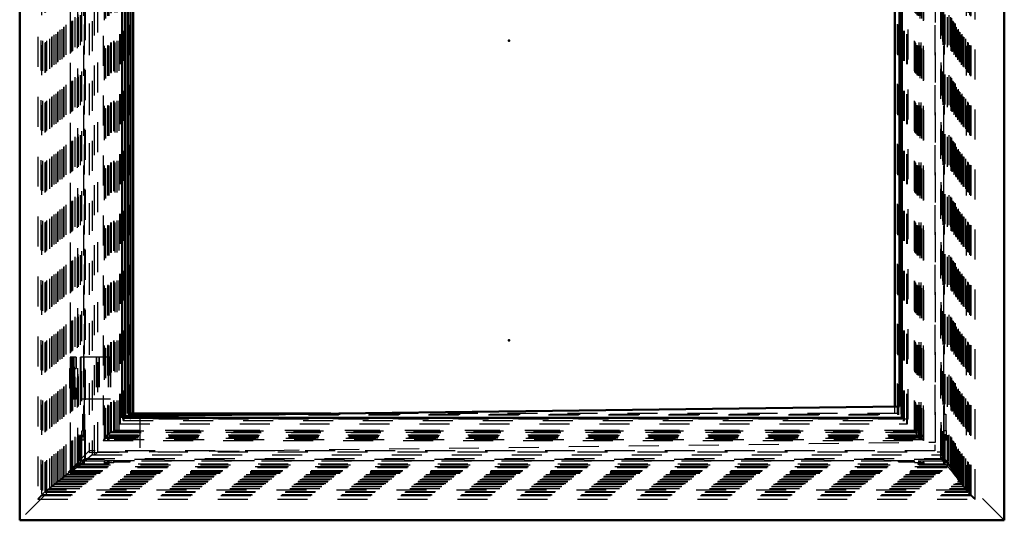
# Model space of a CAD drawing. Header units: millimetres. Extents: x 0 to 428, y 0 to 298.
# Tile 7 of 42: x 106 to 139, y 92 to 109. Entities that reach past the tile are written whole.
import ezdxf

# ---------------------------------------------------------------- set-up
doc = ezdxf.new("R2010")
doc.units = ezdxf.units.MM
doc.linetypes.add('Dashed', pattern=[2, 1, -1])
for name, color, linetype, lineweight in [('am_0', 7, 'Continuous', 50), ('am_12', 3, 'Continuous', 25), ('am_3', 6, 'Dashed', 25), ('am_6', 2, 'Continuous', 35), ('am_9', 7, 'Continuous', 50)]:
    doc.layers.add(name, color=color, linetype=linetype, lineweight=lineweight)

# ---------------------------------------------------------------- blocks, each defined once
blk = doc.blocks.new('3_Flat_Glass_Skylight_300150180_6_0_in_FDFneo150180C2325N1N4N_300Cl0__1203')
at = {"layer": 'am_3'}
for p, q in [((108.813, 128.243), (108.813, 94.742)), ((108.877, 94.823), (108.877, 128.163)), ((108.906, 94.815), (108.906, 128.171)), ((108.999, 94.908), (108.999, 128.078)), ((109.012, 94.908), (109.012, 128.078)), ((136.02, 94.908), (136.02, 128.078)), ((136.033, 94.908), (136.033, 128.078)), ((136.067, 94.823), (136.067, 128.163)), ((136.113, 94.815), (136.113, 128.171)), ((136.169, 94.742), (136.169, 128.243)), ((108.978, 94.925), (108.978, 128.061)), ((109.077, 94.998), (109.077, 127.987)), ((109.08, 95.005), (109.08, 127.98)), ((109.163, 95.06), (109.163, 127.925)), ((135.881, 95.06), (135.881, 127.925)), ((135.902, 127.98), (135.902, 95.005)), ((135.919, 94.998), (135.919, 127.987)), ((135.965, 94.925), (135.965, 128.061)), ((108.978, 94.925), (135.965, 94.925)), ((109.077, 94.998), (109.163, 95.06)), ((109.077, 94.998), (135.919, 94.998)), ((135.903, 95.007), (109.079, 95.007)), ((109.163, 95.06), (135.881, 95.06)), ((135.881, 95.06), (135.919, 94.998)), ((108.815, 94.741), (136.168, 94.741)), ((108.875, 94.821), (108.877, 94.823)), ((108.875, 94.821), (108.98, 94.821)), ((108.906, 94.815), (136.113, 94.815)), ((108.978, 94.823), (108.98, 94.821)), ((108.978, 94.823), (135.965, 94.823)), ((108.999, 94.908), (136.033, 94.908)), ((135.965, 94.823), (135.964, 94.821)), ((135.964, 94.821), (136.069, 94.821)), ((136.067, 94.823), (136.069, 94.821))]:
    blk.add_line(p, q, dxfattribs=at)
for points in [[(108.877, 94.823), (108.881, 94.828), (108.886, 94.833), (108.892, 94.839), (108.898, 94.845), (108.904, 94.852), (108.91, 94.858), (108.917, 94.865), (108.923, 94.872), (108.93, 94.878), (108.937, 94.885), (108.943, 94.892), (108.95, 94.898), (108.957, 94.904), (108.963, 94.91), (108.969, 94.916), (108.975, 94.922), (108.978, 94.925)], [(108.978, 94.925), (108.995, 94.94), (109.011, 94.954), (109.025, 94.967), (109.038, 94.978), (109.05, 94.987), (109.059, 94.995), (109.067, 95.001), (109.073, 95.004), (109.078, 95.006), (109.079, 95.007)], [(109.08, 95.005), (109.079, 95.002), (109.077, 94.998)], [(109.079, 95.007), (109.08, 95.006), (109.08, 95.005)], [(135.903, 95.007), (135.902, 95.006), (135.902, 95.005)], [(135.902, 95.005), (135.903, 95.002), (135.906, 94.997), (135.91, 94.99), (135.917, 94.981), (135.925, 94.971), (135.935, 94.959), (135.947, 94.945), (135.96, 94.93), (135.965, 94.925)], [(135.919, 94.998), (135.912, 95.003), (135.907, 95.006), (135.903, 95.007), (135.903, 95.007)], [(135.965, 94.925), (135.97, 94.92), (135.975, 94.914), (135.981, 94.908), (135.987, 94.902), (135.993, 94.896), (135.999, 94.889), (136.005, 94.883), (136.012, 94.876), (136.019, 94.869), (136.026, 94.862), (136.032, 94.856), (136.039, 94.849), (136.045, 94.843), (136.052, 94.837), (136.058, 94.831), (136.064, 94.826), (136.067, 94.823)], [(108.875, 94.821), (108.861, 94.805), (108.849, 94.791), (108.839, 94.779), (108.83, 94.768), (108.823, 94.759), (108.818, 94.752), (108.815, 94.746), (108.813, 94.743), (108.813, 94.742)], [(108.813, 94.742), (108.814, 94.741), (108.815, 94.741)], [(108.815, 94.741), (108.818, 94.742), (108.823, 94.745), (108.83, 94.749), (108.838, 94.756), (108.849, 94.764), (108.861, 94.774), (108.874, 94.786), (108.889, 94.799), (108.906, 94.814), (108.906, 94.815)], [(136.168, 94.741), (136.165, 94.742), (136.16, 94.745), (136.153, 94.749), (136.144, 94.756), (136.133, 94.764), (136.121, 94.774), (136.108, 94.786), (136.093, 94.799), (136.077, 94.814), (136.069, 94.821)], [(136.113, 94.815), (136.126, 94.8), (136.137, 94.786), (136.147, 94.775), (136.155, 94.764), (136.162, 94.756), (136.166, 94.749), (136.169, 94.745), (136.169, 94.742)], [(136.169, 94.742), (136.168, 94.741), (136.168, 94.741)]]:
    blk.add_lwpolyline(points, dxfattribs=at)
at = {"layer": 'am_6'}
for tag, p, flags in [('NB', (141.169, 128.245), 8), ('NN', (141.169, 127.745), 8), ('NT', (141.169, 127.245), 8), ('NBSYN', (141.169, 126.745), 8), ('LINA', (141.169, 126.245), 8), ('CATALOG', (141.169, 125.745), 8), ('IDNR', (141.169, 125.245), 8), ('PN', (141.169, 124.745), 8), ('LODLEVEL', (141.169, 124.245), 8), ('L', (141.169, 123.745), 8), ('W', (141.169, 123.245), 8), ('PPATH', (141.169, 122.745), 8), ('ExcludeFromBOM', (141.169, 121.745), 8), ('PSOL_0', (141.169, 121.245), 9), ('PSOL_1', (141.169, 120.745), 9), ('PSOL_2', (141.169, 120.245), 9)]:
    blk.add_attdef(tag, p, '', height=0.5, dxfattribs=dict(at, flags=flags))
blk = doc.blocks.new('4_Flat_Glass_Skylight_300150180_12_0_in_FDFneo150180C2325N1N4N_300Cl0__1203')
at = {"layer": 'am_3'}
for p, q in [((109.366, 95.295), (109.366, 127.691)), ((109.385, 95.295), (109.385, 127.691)), ((109.53, 95.459), (109.53, 127.527)), ((109.549, 95.459), (109.549, 127.527)), ((135.454, 95.459), (135.454, 127.527)), ((135.473, 95.459), (135.473, 127.527)), ((135.618, 95.295), (135.618, 127.691)), ((135.637, 95.295), (135.637, 127.691)), ((109.366, 95.295), (135.637, 95.295)), ((135.473, 95.459), (109.53, 95.459))]:
    blk.add_line(p, q, dxfattribs=at)
at = {"layer": 'am_6'}
for tag, p, flags in [('NB', (140.637, 127.691), 8), ('NN', (140.637, 127.191), 8), ('NT', (140.637, 126.691), 8), ('NBSYN', (140.637, 126.191), 8), ('LINA', (140.637, 125.691), 8), ('CATALOG', (140.637, 125.191), 8), ('IDNR', (140.637, 124.691), 8), ('PN', (140.637, 124.191), 8), ('LODLEVEL', (140.637, 123.691), 8), ('L', (140.637, 123.191), 8), ('W', (140.637, 122.691), 8), ('PPATH', (140.637, 122.191), 8), ('ExcludeFromBOM', (140.637, 121.191), 8), ('PSOL_0', (140.637, 120.691), 9), ('PSOL_1', (140.637, 120.191), 9), ('PSOL_2', (140.637, 119.691), 9)]:
    blk.add_attdef(tag, p, '', height=0.5, dxfattribs=dict(at, flags=flags))
blk = doc.blocks.new('5_Flat_Glass_Skylight_300150180_5_0_in_FDFneo150180C2325N1N4N_300Cl0__1203')
at = {"layer": 'am_3'}
for p, q in [((109.478, 95.403), (109.478, 127.583)), ((109.507, 95.403), (109.507, 127.583)), ((135.514, 95.403), (135.514, 127.583)), ((135.544, 95.403), (135.544, 127.583)), ((109.677, 95.603), (109.677, 127.383)), ((109.706, 95.603), (109.706, 127.383)), ((135.315, 95.603), (135.315, 127.383)), ((135.345, 95.603), (135.345, 127.383)), ((109.677, 95.603), (135.345, 95.603)), ((109.478, 95.403), (135.544, 95.403))]:
    blk.add_line(p, q, dxfattribs=at)
at = {"layer": 'am_6'}
for tag, p, flags in [('NB', (140.544, 127.583), 8), ('NN', (140.544, 127.083), 8), ('NT', (140.544, 126.583), 8), ('NBSYN', (140.544, 126.083), 8), ('LINA', (140.544, 125.583), 8), ('CATALOG', (140.544, 125.083), 8), ('IDNR', (140.544, 124.583), 8), ('PN', (140.544, 124.083), 8), ('LODLEVEL', (140.544, 123.583), 8), ('L', (140.544, 123.083), 8), ('W', (140.544, 122.583), 8), ('PPATH', (140.544, 122.083), 8), ('ExcludeFromBOM', (140.544, 121.083), 8), ('PSOL_0', (140.544, 120.583), 9), ('PSOL_1', (140.544, 120.083), 9), ('PSOL_2', (140.544, 119.583), 9)]:
    blk.add_attdef(tag, p, '', height=0.5, dxfattribs=dict(at, flags=flags))
blk = doc.blocks.new('6_FGS3001501802C4U_0_in_FDFneo150180C2325N1N4N_300Cl0__1203')
at = {"layer": 'am_3'}
for p, q in [((109.276, 95.073), (109.276, 127.913)), ((109.345, 95.073), (109.345, 127.913)), ((135.969, 127.913), (135.969, 95.073)), ((136.038, 127.913), (136.038, 95.073)), ((136.038, 95.073), (109.276, 95.073))]:
    blk.add_line(p, q, dxfattribs=at)
at = {"layer": 'am_6'}
for tag, p, flags in [('NB', (141.038, 127.913), 8), ('NN', (141.038, 127.413), 8), ('NT', (141.038, 126.913), 8), ('NBSYN', (141.038, 126.413), 8), ('LINA', (141.038, 125.913), 8), ('CATALOG', (141.038, 125.413), 8), ('IDNR', (141.038, 124.913), 8), ('PN', (141.038, 124.413), 8), ('LODLEVEL', (141.038, 123.913), 8), ('L', (141.038, 123.413), 8), ('W', (141.038, 122.913), 8), ('TG', (141.038, 122.413), 8), ('TG1', (141.038, 121.913), 8), ('OC', (141.038, 121.413), 8), ('PPATH', (141.038, 120.913), 8), ('ExcludeFromBOM', (141.038, 119.913), 8), ('PSOL_0', (141.038, 119.413), 9), ('PSOL_1', (141.038, 118.913), 9), ('PSOL_2', (141.038, 118.413), 9), ('PSOL_3', (141.038, 117.913), 9)]:
    blk.add_attdef(tag, p, '', height=0.5, dxfattribs=dict(at, flags=flags))
blk = doc.blocks.new('7_FGS30015018025C3U_0_in_FDFneo150180C2325N1N4N_300Cl0__1203')
at = {"layer": 'am_0'}
blk.add_line((109.813, 95.633), (109.813, 109.163), dxfattribs=at)
at = {"layer": 'am_3'}
for p, q in [((107.711, 129.338), (107.711, 93.648)), ((107.717, 93.652), (107.717, 129.333)), ((107.749, 93.688), (107.749, 129.298)), ((107.782, 93.715), (107.782, 129.27)), ((107.804, 93.739), (107.804, 129.246)), ((107.959, 129.154), (107.959, 93.831)), ((107.96, 93.832), (107.96, 129.154)), ((107.993, 93.867), (107.993, 129.118)), ((137.084, 93.867), (137.084, 129.118)), ((137.122, 93.832), (137.122, 129.154)), ((137.122, 93.831), (137.122, 129.154)), ((108.057, 93.926), (108.057, 129.06)), ((108.227, 94.097), (108.227, 128.888)), ((136.86, 128.888), (136.86, 94.097)), ((137.031, 93.926), (137.031, 129.06)), ((108.444, 128.733), (108.444, 94.253)), ((108.523, 94.253), (108.523, 128.733)), ((108.633, 94.353), (108.633, 128.633)), ((136.758, 94.353), (136.758, 128.633)), ((136.768, 94.253), (136.768, 128.733)), ((136.847, 94.253), (136.847, 128.733)), ((136.848, 94.253), (136.848, 128.732)), ((108.169, 94.908), (108.169, 128.078)), ((108.854, 94.908), (108.854, 128.078)), ((108.862, 94.758), (108.862, 128.228)), ((108.964, 94.908), (108.964, 128.078)), ((108.968, 94.908), (108.968, 128.078)), ((108.999, 94.908), (108.999, 128.078)), ((109.007, 94.908), (109.007, 128.078)), ((136.02, 94.908), (136.02, 128.078)), ((136.029, 94.908), (136.029, 128.078)), ((136.064, 94.908), (136.064, 128.078)), ((136.068, 94.908), (136.068, 128.078)), ((136.174, 94.908), (136.174, 128.078)), ((136.182, 94.758), (136.182, 128.228)), ((136.851, 94.908), (136.851, 128.078)), ((109.172, 95.069), (109.172, 127.917)), ((109.175, 95.069), (109.175, 127.917)), ((109.216, 95.013), (109.216, 127.973)), ((109.283, 95.013), (109.283, 127.973)), ((135.873, 95.069), (135.873, 127.917)), ((135.876, 95.069), (135.876, 127.917)), ((136.029, 95.013), (136.029, 127.973)), ((136.095, 95.013), (136.095, 127.973)), ((109.72, 95.453), (109.72, 127.533)), ((109.727, 95.453), (109.727, 127.533)), ((135.657, 95.453), (135.657, 127.533)), ((135.664, 95.453), (135.664, 127.533)), ((108.192, 95.613), (108.192, 127.373)), ((109.716, 95.613), (109.716, 127.373)), ((135.335, 95.613), (135.335, 127.373)), ((135.432, 95.613), (135.432, 127.373)), ((136.874, 95.613), (136.874, 127.373)), ((137.15, 93.739), (137.15, 111.083)), ((137.175, 93.715), (137.175, 111.083)), ((137.196, 93.688), (137.196, 111.083)), ((137.236, 93.652), (137.236, 111.083)), ((137.239, 93.648), (137.239, 111.083)), ((107.909, 97.513), (107.706, 97.513)), ((107.706, 97.513), (107.706, 97.193)), ((107.726, 97.513), (107.726, 97.193)), ((107.746, 97.513), (107.746, 97.193)), ((107.755, 97.513), (107.755, 97.193)), ((107.789, 97.513), (107.789, 97.193)), ((107.806, 97.193), (107.806, 97.513)), ((107.807, 97.513), (107.807, 96.113)), ((107.846, 97.193), (107.846, 97.513)), ((108.153, 97.513), (108.153, 96.113)), ((108.168, 97.513), (108.168, 96.113)), ((108.581, 97.513), (108.581, 96.113)), ((108.593, 97.513), (108.593, 96.113)), ((108.662, 97.513), (108.662, 96.113)), ((108.681, 97.513), (108.681, 96.113)), ((107.706, 97.193), (107.846, 97.193)), ((107.771, 96.433), (107.771, 97.193)), ((107.799, 97.193), (107.799, 96.433)), ((107.805, 96.433), (107.805, 97.193)), ((107.843, 97.193), (107.843, 96.433)), ((107.706, 96.433), (107.706, 96.113)), ((107.706, 96.433), (107.846, 96.433)), ((107.726, 96.433), (107.726, 96.113)), ((107.746, 96.433), (107.746, 96.113)), ((107.755, 96.433), (107.755, 96.113)), ((107.789, 96.433), (107.789, 96.113)), ((107.806, 96.113), (107.806, 96.433)), ((107.846, 96.113), (107.846, 96.433)), ((107.909, 96.113), (107.706, 96.113)), ((108.137, 95.613), (108.192, 95.613)), ((108.137, 95.069), (108.137, 95.613)), ((108.184, 95.613), (108.184, 95.069)), ((109.716, 95.613), (135.432, 95.613)), ((109.813, 95.613), (109.813, 95.633)), ((136.866, 95.613), (136.914, 95.613)), ((136.866, 95.069), (136.866, 95.613)), ((136.914, 95.613), (136.914, 95.069)), ((135.664, 95.453), (109.72, 95.453)), ((108.113, 95.069), (108.184, 95.069)), ((108.113, 94.758), (108.113, 95.069)), ((108.181, 95.069), (108.181, 94.758)), ((135.876, 95.069), (109.172, 95.069)), ((136.095, 95.013), (135.905, 95.013)), ((136.863, 95.069), (136.931, 95.069)), ((136.863, 94.758), (136.863, 95.069)), ((136.931, 95.069), (136.931, 94.758)), ((108.177, 94.908), (108.018, 94.908)), ((108.018, 94.073), (108.018, 94.908)), ((108.05, 94.868), (108.177, 94.868)), ((108.05, 94.868), (108.05, 94.758)), ((108.05, 94.758), (108.181, 94.758)), ((108.082, 94.908), (108.082, 94.868)), ((108.173, 94.758), (108.173, 94.868)), ((108.177, 94.868), (108.177, 94.908)), ((108.968, 94.908), (108.854, 94.908)), ((108.854, 94.758), (108.854, 94.868)), ((108.854, 94.868), (108.968, 94.868)), ((136.182, 94.758), (108.854, 94.758)), ((108.858, 94.908), (108.858, 94.868)), ((108.964, 94.758), (108.964, 94.868)), ((108.968, 94.758), (108.968, 94.868)), ((136.029, 94.908), (108.999, 94.908)), ((109.003, 94.868), (109.003, 94.758)), ((109.003, 94.868), (136.029, 94.868)), ((109.007, 94.758), (109.007, 94.868)), ((136.024, 94.758), (136.024, 94.868)), ((136.029, 94.758), (136.029, 94.868)), ((136.178, 94.908), (136.064, 94.908)), ((136.064, 94.758), (136.064, 94.868)), ((136.064, 94.868), (136.178, 94.868)), ((136.068, 94.758), (136.068, 94.868)), ((136.174, 94.758), (136.174, 94.868)), ((136.178, 94.868), (136.178, 94.908)), ((136.851, 94.908), (137.001, 94.908)), ((136.855, 94.868), (136.978, 94.868)), ((136.855, 94.868), (136.855, 94.758)), ((136.855, 94.758), (136.978, 94.758)), ((136.859, 94.908), (136.859, 94.868)), ((136.954, 94.868), (136.954, 94.908)), ((136.978, 94.758), (136.978, 94.868)), ((137.001, 94.908), (137.001, 94.073)), ((108.444, 94.253), (107.96, 93.832)), ((108.444, 94.253), (136.847, 94.253)), ((108.633, 94.353), (136.758, 94.353)), ((137.122, 93.832), (136.768, 94.253)), ((108.227, 94.097), (107.717, 93.652)), ((107.782, 93.715), (108.192, 94.073)), ((107.993, 93.867), (108.057, 93.926)), ((108.018, 94.073), (108.192, 94.073)), ((108.057, 93.926), (137.031, 93.926)), ((108.169, 93.922), (108.169, 94.073)), ((108.192, 94.073), (108.169, 93.922)), ((136.86, 94.097), (108.227, 94.097)), ((108.854, 93.949), (108.854, 94.073)), ((108.854, 94.073), (136.182, 94.073)), ((108.854, 93.949), (108.862, 94.004)), ((108.964, 93.949), (108.854, 93.949)), ((108.862, 94.004), (108.862, 94.073)), ((108.862, 94.004), (109.172, 94.004)), ((108.964, 93.949), (108.964, 94.073)), ((108.968, 93.977), (108.964, 93.949)), ((108.968, 93.977), (108.968, 94.073)), ((109.007, 93.977), (108.968, 93.977)), ((108.999, 93.922), (108.999, 94.073)), ((108.999, 93.922), (109.007, 93.977)), ((109.007, 93.977), (109.007, 94.073)), ((109.172, 94.004), (109.172, 94.073)), ((109.172, 94.004), (109.175, 94.025)), ((109.175, 94.025), (109.175, 94.073)), ((109.175, 94.025), (109.716, 94.025)), ((109.716, 94.025), (109.716, 94.073)), ((109.716, 94.025), (109.723, 94.073)), ((135.335, 94.025), (135.335, 94.073)), ((135.342, 94.073), (135.335, 94.025)), ((135.335, 94.025), (135.876, 94.025)), ((135.873, 94.004), (135.873, 94.073)), ((135.876, 94.025), (135.873, 94.004)), ((135.873, 94.004), (136.182, 94.004)), ((135.876, 94.025), (135.876, 94.073)), ((136.02, 93.922), (136.02, 94.073)), ((136.029, 93.977), (136.02, 93.922)), ((136.029, 93.977), (136.029, 94.073)), ((136.068, 93.977), (136.029, 93.977)), ((136.064, 93.949), (136.064, 94.073)), ((136.064, 93.949), (136.068, 93.977)), ((136.174, 93.949), (136.064, 93.949)), ((136.068, 93.977), (136.068, 94.073)), ((136.174, 93.949), (136.174, 94.073)), ((136.182, 94.004), (136.174, 93.949)), ((136.182, 94.004), (136.182, 94.073)), ((136.851, 93.922), (136.851, 94.073)), ((136.851, 94.073), (137.001, 94.073)), ((136.851, 93.922), (136.874, 94.073)), ((137.236, 93.652), (136.86, 94.097)), ((136.874, 94.073), (137.175, 93.715)), ((137.031, 93.926), (137.084, 93.867)), ((107.711, 93.648), (137.239, 93.648)), ((107.717, 93.652), (137.236, 93.652)), ((107.749, 93.688), (107.804, 93.739)), ((107.749, 93.688), (137.196, 93.688)), ((107.804, 93.739), (107.782, 93.715)), ((107.782, 93.715), (137.175, 93.715)), ((107.804, 93.739), (137.15, 93.739)), ((107.959, 93.831), (137.122, 93.831)), ((107.96, 93.832), (137.122, 93.832)), ((107.993, 93.867), (137.084, 93.867)), ((108.169, 93.922), (108.999, 93.922)), ((136.02, 93.922), (136.851, 93.922)), ((137.175, 93.715), (137.15, 93.739)), ((137.15, 93.739), (137.196, 93.688))]:
    blk.add_line(p, q, dxfattribs=at)
for points in [[(108.523, 94.253), (108.525, 94.253), (108.527, 94.254), (108.529, 94.256), (108.533, 94.259), (108.537, 94.262), (108.542, 94.266), (108.547, 94.271), (108.553, 94.276), (108.56, 94.282), (108.567, 94.288), (108.574, 94.295), (108.582, 94.303), (108.59, 94.31), (108.599, 94.319), (108.607, 94.327), (108.616, 94.335), (108.625, 94.344), (108.633, 94.353)], [(136.758, 94.353), (136.767, 94.344), (136.775, 94.335), (136.784, 94.327), (136.792, 94.319), (136.799, 94.31), (136.807, 94.303), (136.813, 94.295), (136.82, 94.288), (136.826, 94.282), (136.831, 94.276), (136.835, 94.271), (136.839, 94.266), (136.842, 94.262), (136.845, 94.259), (136.847, 94.256), (136.848, 94.254), (136.848, 94.253), (136.847, 94.253)], [(107.711, 93.648), (107.711, 93.648), (107.711, 93.648), (107.711, 93.649), (107.712, 93.649), (107.712, 93.65), (107.713, 93.651), (107.714, 93.652), (107.715, 93.654), (107.716, 93.655), (107.718, 93.657), (107.72, 93.658), (107.721, 93.66), (107.723, 93.662), (107.725, 93.664), (107.727, 93.666), (107.729, 93.668), (107.731, 93.671), (107.733, 93.673), (107.735, 93.675), (107.738, 93.677), (107.74, 93.679), (107.742, 93.681), (107.744, 93.683), (107.746, 93.685), (107.748, 93.687), (107.749, 93.688)], [(107.717, 93.652), (107.716, 93.651), (107.714, 93.65), (107.713, 93.649), (107.713, 93.648), (107.712, 93.648), (107.711, 93.648), (107.711, 93.648)], [(107.959, 93.831), (107.959, 93.831), (107.959, 93.832), (107.959, 93.832), (107.96, 93.833), (107.961, 93.834), (107.962, 93.835), (107.963, 93.836), (107.964, 93.838), (107.965, 93.839), (107.967, 93.841), (107.968, 93.842), (107.97, 93.844), (107.971, 93.846), (107.973, 93.848), (107.975, 93.85), (107.977, 93.851), (107.979, 93.853), (107.981, 93.855), (107.983, 93.857), (107.984, 93.859), (107.986, 93.861), (107.988, 93.863), (107.99, 93.864), (107.992, 93.866), (107.993, 93.867)], [(107.96, 93.832), (107.959, 93.831), (107.959, 93.831), (107.959, 93.831), (107.959, 93.831)], [(137.084, 93.867), (137.085, 93.866), (137.087, 93.864), (137.088, 93.862), (137.09, 93.861), (137.092, 93.859), (137.094, 93.857), (137.096, 93.855), (137.097, 93.853), (137.099, 93.851), (137.101, 93.849), (137.103, 93.847), (137.105, 93.846), (137.107, 93.844), (137.109, 93.842), (137.11, 93.84), (137.112, 93.839), (137.114, 93.837), (137.115, 93.836), (137.116, 93.835), (137.118, 93.834), (137.119, 93.833), (137.12, 93.832), (137.12, 93.832), (137.121, 93.831), (137.121, 93.831), (137.122, 93.831), (137.122, 93.831), (137.122, 93.831), (137.122, 93.832)], [(137.196, 93.688), (137.198, 93.686), (137.2, 93.684), (137.202, 93.682), (137.204, 93.68), (137.206, 93.678), (137.208, 93.676), (137.21, 93.674), (137.212, 93.672), (137.214, 93.669), (137.216, 93.667), (137.219, 93.665), (137.221, 93.663), (137.223, 93.661), (137.225, 93.659), (137.227, 93.657), (137.229, 93.656), (137.23, 93.654), (137.232, 93.653), (137.233, 93.652), (137.234, 93.651), (137.236, 93.65), (137.237, 93.649), (137.237, 93.648), (137.238, 93.648), (137.238, 93.648), (137.239, 93.648), (137.239, 93.648)], [(137.239, 93.648), (137.239, 93.648), (137.238, 93.649), (137.238, 93.649), (137.237, 93.65), (137.236, 93.651), (137.236, 93.652)]]:
    blk.add_lwpolyline(points, dxfattribs=at)
at = {"layer": 'am_6'}
for tag, p, flags in [('NB', (142.618, 129.338), 8), ('NN', (142.618, 128.838), 8), ('NT', (142.618, 128.338), 8), ('NBSYN', (142.618, 127.838), 8), ('LINA', (142.618, 127.338), 8), ('CATALOG', (142.618, 126.838), 8), ('IDNR', (142.618, 126.338), 8), ('PN', (142.618, 125.838), 8), ('LODLEVEL', (142.618, 125.338), 8), ('L', (142.618, 124.838), 8), ('W', (142.618, 124.338), 8), ('DP', (142.618, 123.838), 8), ('OP', (142.618, 123.338), 8), ('OC', (142.618, 122.838), 8), ('ExcludeFromBOM', (142.618, 121.838), 8), ('PSOL_0', (142.618, 121.338), 9), ('PSOL_1', (142.618, 120.838), 9), ('PSOL_2', (142.618, 120.338), 9)]:
    blk.add_attdef(tag, p, '', height=0.5, dxfattribs=dict(at, flags=flags))
blk = doc.blocks.new('8_Flat_Glass_Skylight_3001501802_2_0_in_FDFneo150180C2325N1N4N_300Cl0__1203')
at = {"layer": 'am_0'}
for p, q in [((135.218, 95.866), (135.218, 127.119)), ((109.638, 95.633), (109.638, 110.033)), ((109.724, 95.633), (109.724, 110.033)), ((109.638, 95.633), (116.403, 95.633))]:
    blk.add_line(p, q, dxfattribs=at)
at = {"layer": 'am_3'}
for p, q in [((106.631, 130.207), (106.631, 92.779)), ((106.735, 130.088), (106.735, 92.897)), ((106.768, 92.93), (106.768, 130.056)), ((106.788, 130.067), (106.788, 92.919)), ((137.723, 92.93), (137.723, 130.056)), ((137.756, 92.897), (137.756, 130.088)), ((137.765, 92.919), (137.765, 130.067)), ((137.891, 92.779), (137.891, 130.207)), ((106.878, 93.009), (106.878, 129.976)), ((106.897, 93.032), (106.897, 129.953)), ((106.929, 93.075), (106.929, 129.911)), ((107.038, 93.135), (107.038, 129.85)), ((107.1, 93.197), (107.1, 129.789)), ((107.11, 93.215), (107.11, 129.771)), ((137.499, 93.215), (137.499, 129.771)), ((137.524, 93.197), (137.524, 129.789)), ((137.585, 93.135), (137.585, 129.85)), ((137.593, 129.911), (137.593, 93.075)), ((137.648, 93.032), (137.648, 129.953)), ((137.676, 93.009), (137.676, 129.976)), ((107.173, 93.276), (107.173, 129.709)), ((107.24, 93.299), (107.24, 129.687)), ((107.302, 93.36), (107.302, 129.625)), ((107.313, 93.378), (107.313, 129.607)), ((107.375, 93.44), (107.375, 129.546)), ((107.442, 93.462), (107.442, 129.523)), ((107.504, 93.524), (107.504, 129.462)), ((107.515, 93.542), (107.515, 129.444)), ((137.253, 93.542), (137.253, 129.444)), ((137.278, 93.524), (137.278, 129.462)), ((137.316, 93.44), (137.316, 129.546)), ((137.339, 93.462), (137.339, 129.523)), ((137.376, 93.378), (137.376, 129.607)), ((137.401, 93.36), (137.401, 129.625)), ((137.439, 93.276), (137.439, 129.709)), ((137.462, 93.299), (137.462, 129.687)), ((107.577, 93.603), (107.577, 129.382)), ((107.718, 93.706), (107.718, 129.279)), ((107.744, 93.736), (107.744, 129.25)), ((107.879, 93.864), (107.879, 129.122)), ((136.977, 93.864), (136.977, 129.122)), ((137.096, 93.736), (137.096, 129.25)), ((137.129, 93.706), (137.129, 129.279)), ((137.193, 93.603), (137.193, 129.382)), ((107.978, 93.953), (107.978, 129.033)), ((108.096, 94.053), (108.096, 128.933)), ((108.106, 94.053), (108.106, 128.933)), ((108.199, 94.137), (108.199, 128.849)), ((136.753, 94.137), (136.753, 128.849)), ((136.817, 128.934), (136.817, 94.052)), ((136.818, 94.053), (136.818, 128.933)), ((136.828, 94.053), (136.828, 128.933)), ((136.829, 94.053), (136.829, 128.932)), ((136.899, 93.953), (136.899, 129.033)), ((109.07, 95.013), (109.07, 127.973)), ((109.093, 95.013), (109.093, 127.973)), ((135.882, 95.013), (135.882, 127.973)), ((135.905, 95.013), (135.905, 127.973)), ((109.666, 95.589), (109.666, 127.397)), ((109.68, 95.589), (109.68, 127.397)), ((135.303, 95.633), (135.303, 127.353)), ((135.332, 95.589), (135.332, 127.397)), ((135.347, 95.589), (135.347, 127.397)), ((109.055, 97.513), (107.909, 97.513)), ((107.909, 97.143), (107.909, 97.513)), ((107.916, 97.513), (107.916, 97.143)), ((108.05, 97.513), (108.05, 96.113)), ((108.065, 97.513), (108.065, 96.113)), ((108.975, 97.513), (108.975, 96.113)), ((109.05, 97.513), (109.05, 96.113)), ((109.054, 97.513), (109.054, 96.113)), ((109.055, 97.513), (109.055, 96.113)), ((107.686, 97.143), (107.686, 96.483)), ((107.686, 97.143), (107.916, 97.143)), ((107.726, 97.143), (107.726, 96.483)), ((107.812, 97.143), (107.812, 96.483)), ((107.82, 97.143), (107.82, 96.483)), ((107.84, 97.143), (107.84, 96.483)), ((107.86, 97.143), (107.86, 96.483)), ((107.916, 96.483), (107.686, 96.483)), ((107.909, 96.113), (107.909, 96.483)), ((107.916, 96.483), (107.916, 96.113)), ((109.055, 96.113), (107.909, 96.113)), ((109.666, 95.589), (135.347, 95.589)), ((135.303, 95.633), (116.403, 95.633)), ((135.218, 95.633), (135.218, 95.866)), ((109.07, 95.013), (135.905, 95.013)), ((107.978, 93.953), (107.718, 93.706)), ((107.978, 93.953), (136.899, 93.953)), ((108.096, 94.053), (136.828, 94.053)), ((108.199, 94.137), (136.753, 94.137)), ((137.129, 93.706), (136.899, 93.953)), ((107.302, 93.36), (107.577, 93.603)), ((107.718, 93.706), (107.442, 93.462)), ((107.504, 93.524), (107.744, 93.736)), ((107.577, 93.603), (107.504, 93.524)), ((107.577, 93.603), (137.193, 93.603)), ((107.718, 93.706), (137.129, 93.706)), ((107.744, 93.736), (107.879, 93.864)), ((107.744, 93.736), (137.096, 93.736)), ((107.879, 93.864), (136.977, 93.864)), ((136.977, 93.864), (137.096, 93.736)), ((137.096, 93.736), (137.278, 93.524)), ((137.339, 93.462), (137.129, 93.706)), ((137.278, 93.524), (137.193, 93.603)), ((137.193, 93.603), (137.401, 93.36)), ((106.897, 93.032), (107.173, 93.276)), ((107.313, 93.378), (107.038, 93.135)), ((107.1, 93.197), (107.375, 93.44)), ((107.173, 93.276), (107.1, 93.197)), ((107.173, 93.276), (137.439, 93.276)), ((107.515, 93.542), (107.24, 93.299)), ((107.24, 93.299), (107.313, 93.378)), ((107.24, 93.299), (137.462, 93.299)), ((107.375, 93.44), (107.302, 93.36)), ((107.302, 93.36), (137.401, 93.36)), ((107.313, 93.378), (137.376, 93.378)), ((107.375, 93.44), (137.316, 93.44)), ((107.442, 93.462), (107.515, 93.542)), ((107.442, 93.462), (137.339, 93.462)), ((107.504, 93.524), (137.278, 93.524)), ((107.515, 93.542), (137.253, 93.542)), ((137.253, 93.542), (137.339, 93.462)), ((137.462, 93.299), (137.253, 93.542)), ((137.401, 93.36), (137.316, 93.44)), ((137.316, 93.44), (137.524, 93.197)), ((137.376, 93.378), (137.462, 93.299)), ((137.585, 93.135), (137.376, 93.378)), ((137.524, 93.197), (137.439, 93.276)), ((137.439, 93.276), (137.648, 93.032)), ((107.11, 93.215), (106.878, 93.009)), ((106.878, 93.009), (137.676, 93.009)), ((106.897, 93.032), (137.648, 93.032)), ((137.594, 93.076), (106.929, 93.076)), ((107.038, 93.135), (107.11, 93.215)), ((107.038, 93.135), (137.585, 93.135)), ((107.1, 93.197), (137.524, 93.197)), ((107.11, 93.215), (137.499, 93.215)), ((137.499, 93.215), (137.585, 93.135)), ((137.676, 93.009), (137.499, 93.215)), ((106.632, 92.778), (137.89, 92.778)), ((106.735, 92.897), (137.756, 92.897)), ((106.768, 92.93), (137.723, 92.93)), ((106.788, 92.919), (137.765, 92.919))]:
    blk.add_line(p, q, dxfattribs=at)
for points in [[(107.978, 93.953), (107.994, 93.967), (108.009, 93.981), (108.023, 93.994), (108.036, 94.006), (108.048, 94.017), (108.059, 94.026), (108.068, 94.034), (108.077, 94.041), (108.084, 94.046), (108.089, 94.05), (108.093, 94.052), (108.096, 94.053)], [(108.106, 94.053), (108.107, 94.053), (108.109, 94.054), (108.111, 94.056), (108.114, 94.058), (108.118, 94.061), (108.122, 94.064), (108.127, 94.068), (108.132, 94.072), (108.137, 94.077), (108.143, 94.083), (108.149, 94.089), (108.156, 94.095), (108.163, 94.101), (108.17, 94.108), (108.177, 94.115), (108.184, 94.122), (108.191, 94.129), (108.199, 94.137)], [(136.753, 94.137), (136.761, 94.129), (136.768, 94.122), (136.775, 94.115), (136.781, 94.108), (136.788, 94.101), (136.794, 94.095), (136.8, 94.089), (136.805, 94.083), (136.81, 94.077), (136.814, 94.072), (136.818, 94.068), (136.821, 94.064), (136.824, 94.061), (136.826, 94.058), (136.828, 94.056), (136.828, 94.054), (136.829, 94.053), (136.828, 94.053)], [(136.818, 94.053), (136.817, 94.052), (136.817, 94.052)], [(136.817, 94.052), (136.817, 94.049), (136.82, 94.045), (136.823, 94.039), (136.829, 94.032), (136.835, 94.024), (136.843, 94.015), (136.853, 94.004), (136.863, 93.992), (136.875, 93.979), (136.888, 93.965), (136.899, 93.953)], [(106.768, 92.93), (106.781, 92.943), (106.794, 92.956), (106.807, 92.969), (106.82, 92.981), (106.833, 92.993), (106.845, 93.005), (106.857, 93.016), (106.868, 93.026), (106.878, 93.035), (106.888, 93.044), (106.896, 93.052), (106.904, 93.058), (106.911, 93.064), (106.917, 93.068), (106.921, 93.072), (106.925, 93.074), (106.928, 93.075), (106.929, 93.076)], [(106.929, 93.075), (106.929, 93.073), (106.927, 93.07), (106.924, 93.065), (106.92, 93.06), (106.915, 93.054), (106.909, 93.046), (106.902, 93.038), (106.897, 93.032)], [(106.929, 93.076), (106.929, 93.075), (106.929, 93.075)], [(137.594, 93.076), (137.593, 93.075), (137.593, 93.075)], [(137.593, 93.075), (137.594, 93.073), (137.596, 93.07), (137.598, 93.065), (137.602, 93.06), (137.608, 93.054), (137.614, 93.046), (137.621, 93.038), (137.629, 93.029), (137.638, 93.019), (137.648, 93.009), (137.658, 92.997), (137.669, 92.985), (137.681, 92.973), (137.693, 92.96), (137.706, 92.947), (137.719, 92.934), (137.723, 92.93)], [(137.648, 93.032), (137.638, 93.041), (137.629, 93.049), (137.621, 93.056), (137.614, 93.062), (137.608, 93.067), (137.603, 93.071), (137.599, 93.074), (137.596, 93.075), (137.594, 93.076)], [(106.735, 92.897), (106.723, 92.884), (106.711, 92.872), (106.699, 92.86), (106.689, 92.848), (106.679, 92.837), (106.67, 92.827), (106.661, 92.818), (106.654, 92.809), (106.647, 92.802), (106.642, 92.795), (106.638, 92.789), (106.634, 92.785), (106.632, 92.781), (106.631, 92.779), (106.631, 92.779)], [(106.631, 92.779), (106.632, 92.778), (106.632, 92.778)], [(106.632, 92.778), (106.634, 92.778), (106.637, 92.78), (106.641, 92.783), (106.647, 92.787), (106.653, 92.792), (106.66, 92.798), (106.669, 92.805), (106.678, 92.813), (106.688, 92.822), (106.698, 92.832), (106.71, 92.843), (106.721, 92.854), (106.734, 92.866), (106.747, 92.878), (106.76, 92.89), (106.773, 92.903), (106.786, 92.917), (106.788, 92.919)], [(137.89, 92.778), (137.888, 92.778), (137.885, 92.78), (137.881, 92.783), (137.875, 92.787), (137.869, 92.792), (137.862, 92.798), (137.853, 92.805), (137.844, 92.813), (137.834, 92.822), (137.824, 92.832), (137.812, 92.843), (137.801, 92.854), (137.788, 92.866), (137.775, 92.878), (137.762, 92.89), (137.756, 92.897)], [(137.765, 92.919), (137.778, 92.906), (137.791, 92.893), (137.803, 92.88), (137.815, 92.868), (137.826, 92.856), (137.837, 92.844), (137.846, 92.834), (137.855, 92.824), (137.863, 92.815), (137.871, 92.807), (137.877, 92.799), (137.882, 92.793), (137.886, 92.788), (137.888, 92.784), (137.89, 92.781), (137.891, 92.779)], [(137.891, 92.779), (137.89, 92.778), (137.89, 92.778)]]:
    blk.add_lwpolyline(points, dxfattribs=at)
at = {"layer": 'am_6'}
for tag, p, flags in [('NB', (142.891, 130.208), 8), ('NN', (142.891, 129.708), 8), ('NT', (142.891, 129.208), 8), ('NBSYN', (142.891, 128.708), 8), ('LINA', (142.891, 128.208), 8), ('CATALOG', (142.891, 127.708), 8), ('IDNR', (142.891, 127.208), 8), ('PN', (142.891, 126.708), 8), ('LODLEVEL', (142.891, 126.208), 8), ('L', (142.891, 125.708), 8), ('W', (142.891, 125.208), 8), ('DP', (142.891, 124.708), 8), ('ExcludeFromBOM', (142.891, 123.708), 8), ('PSOL_0', (142.891, 123.208), 9), ('PSOL_1', (142.891, 122.708), 9)]:
    blk.add_attdef(tag, p, '', height=0.5, dxfattribs=dict(at, flags=flags))
blk = doc.blocks.new('9_FGS30015018025314U_0_in_FDFneo150180C2325N1N4N_300Cl0__1203')
at = {"layer": 'am_0'}
for p, q in [((135.368, 95.868), (135.368, 127.118)), ((109.548, 110.033), (109.548, 95.548)), ((109.548, 95.548), (135.368, 95.868))]:
    blk.add_line(p, q, dxfattribs=at)
at = {"layer": 'am_3'}
for p, q in [((108.348, 128.653), (108.348, 94.333)), ((136.568, 94.683), (136.568, 128.303)), ((108.348, 94.333), (136.568, 94.683))]:
    blk.add_line(p, q, dxfattribs=at)
at = {"layer": 'am_6'}
for tag, p, flags in [('NB', (141.568, 128.653), 8), ('NN', (141.568, 128.153), 8), ('NT', (141.568, 127.653), 8), ('NBSYN', (141.568, 127.153), 8), ('LINA', (141.568, 126.653), 8), ('CATALOG', (141.568, 126.153), 8), ('IDNR', (141.568, 125.653), 8), ('PN', (141.568, 125.153), 8), ('LODLEVEL', (141.568, 124.653), 8), ('L', (141.568, 124.153), 8), ('W', (141.568, 123.653), 8), ('DP', (141.568, 123.153), 8), ('OP', (141.568, 122.653), 8), ('BA', (141.568, 122.153), 8), ('ExcludeFromBOM', (141.568, 121.153), 8), ('PSOL_0', (141.568, 120.653), 9), ('PSOL_1', (141.568, 120.153), 9), ('PSOL_2', (141.568, 119.653), 9)]:
    blk.add_attdef(tag, p, '', height=0.5, dxfattribs=dict(at, flags=flags))
blk = doc.blocks.new('11_FGS30015018025301U_0_in_FDFneo150180C2325N1N4N_300Cl0__1203')
at = {"layer": 'am_0'}
for p, q in [((106.028, 130.913), (106.028, 92.073)), ((138.868, 92.073), (138.868, 130.913)), ((109.448, 127.493), (109.448, 95.493)), ((135.448, 127.493), (135.448, 95.493)), ((135.448, 95.493), (109.448, 95.493)), ((106.048, 92.093), (106.028, 92.073)), ((106.028, 92.073), (138.868, 92.073)), ((138.868, 92.073), (138.848, 92.093))]:
    blk.add_line(p, q, dxfattribs=at)
at = {"layer": 'am_12'}
for p, q in [((106.048, 130.893), (106.048, 92.093)), ((138.848, 130.893), (138.848, 92.093)), ((138.848, 92.093), (106.048, 92.093))]:
    blk.add_line(p, q, dxfattribs=at)
at = {"layer": 'am_3'}
for p, q in [((106.046, 130.894), (106.046, 92.091)), ((138.85, 130.894), (138.85, 92.091)), ((108.347, 128.594), (108.347, 94.392)), ((136.549, 128.594), (136.549, 94.392)), ((110.038, 95.493), (110.038, 94.392)), ((108.347, 94.392), (106.048, 92.093)), ((136.549, 94.392), (108.347, 94.392)), ((138.848, 92.093), (136.549, 94.392)), ((138.85, 92.091), (106.046, 92.091))]:
    blk.add_line(p, q, dxfattribs=at)
at = {"layer": 'am_6'}
for tag, p, flags in [('NB', (143.868, 130.913), 8), ('NN', (143.868, 130.413), 8), ('NT', (143.868, 129.913), 8), ('NBSYN', (143.868, 129.413), 8), ('LINA', (143.868, 128.913), 8), ('CATALOG', (143.868, 128.413), 8), ('IDNR', (143.868, 127.913), 8), ('PN', (143.868, 127.413), 8), ('LODLEVEL', (143.868, 126.913), 8), ('L', (143.868, 126.413), 8), ('W', (143.868, 125.913), 8), ('DP', (143.868, 125.413), 8), ('OP', (143.868, 124.913), 8), ('BA', (143.868, 124.413), 8), ('RT', (143.868, 123.913), 8), ('ExcludeFromBOM', (143.868, 122.913), 8), ('PSOL_0', (143.868, 122.413), 9), ('PSOL_1', (143.868, 121.913), 9), ('PSOL_2', (143.868, 121.413), 9)]:
    blk.add_attdef(tag, p, '', height=0.5, dxfattribs=dict(at, flags=flags))

msp = doc.modelspace()

# ---------------------------------------------------------------- linework, layer by layer
at = {"layer": 'am_9'}
for p in [(122.353, 108.073), (122.353, 98.073)]:
    msp.add_point(p, dxfattribs=at)

# ---------------------------------------------------------------- block references
for name in ['11_FGS30015018025301U_0_in_FDFneo150180C2325N1N4N_300Cl0__1203', '8_Flat_Glass_Skylight_3001501802_2_0_in_FDFneo150180C2325N1N4N_300Cl0__1203', '7_FGS30015018025C3U_0_in_FDFneo150180C2325N1N4N_300Cl0__1203', '9_FGS30015018025314U_0_in_FDFneo150180C2325N1N4N_300Cl0__1203', '3_Flat_Glass_Skylight_300150180_6_0_in_FDFneo150180C2325N1N4N_300Cl0__1203', '6_FGS3001501802C4U_0_in_FDFneo150180C2325N1N4N_300Cl0__1203', '4_Flat_Glass_Skylight_300150180_12_0_in_FDFneo150180C2325N1N4N_300Cl0__1203', '5_Flat_Glass_Skylight_300150180_5_0_in_FDFneo150180C2325N1N4N_300Cl0__1203']:
    msp.add_blockref(name, (0, 0))

doc.saveas('drawing.dxf')
